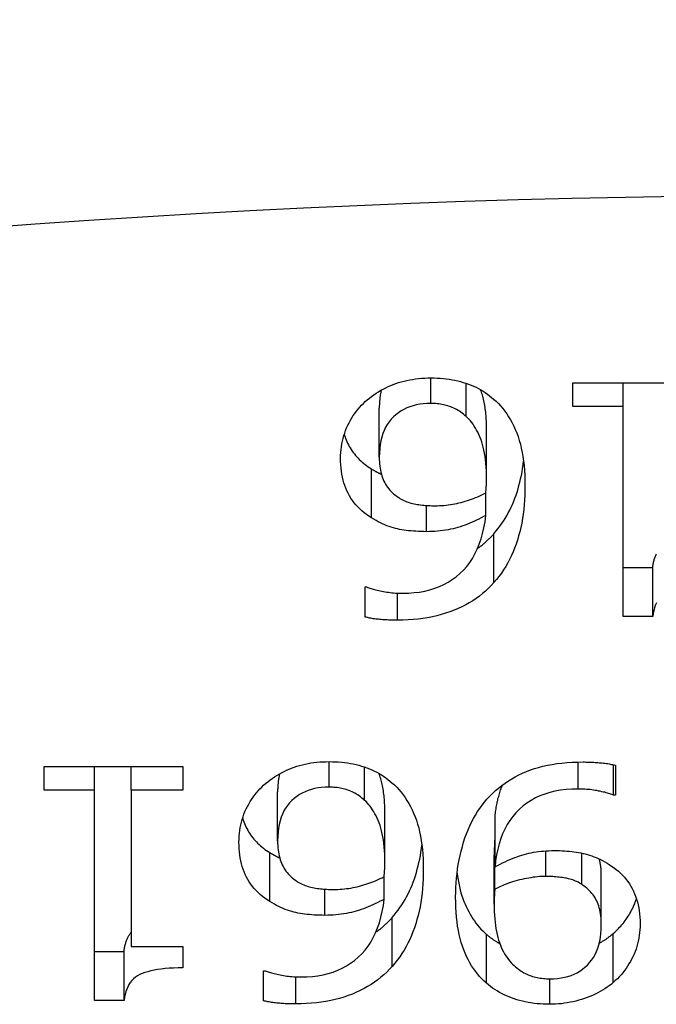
# Model space of a CAD drawing. Header units: inches. Extents: x 10 to 138, y 13 to 85.
# Tile 10 of 41: x 13.0914 to 13.1795, y 55.1753 to 55.3115. Entities that reach past the tile are written whole.
import ezdxf

# ---------------------------------------------------------------- set-up
doc = ezdxf.new("R2010")
doc.units = ezdxf.units.IN
doc.header["$MEASUREMENT"] = 0
doc.layers.add('Visible Edges(ANSI)', color=7, linetype='Continuous', lineweight=25)
doc.layers.add('Visible Tangent Edges(ANSI)', color=7, linetype='Continuous', lineweight=25)

msp = doc.modelspace()

# ---------------------------------------------------------------- linework, layer by layer
at = {"layer": 'Visible Edges(ANSI)'}
for p, q in [((13.15317, 55.2566), (13.15317, 55.26121)), ((13.16791, 55.25798), (13.16791, 55.26128)), ((13.16791, 55.26128), (13.18711, 55.26128)), ((13.17489, 55.25798), (13.17489, 55.26128)), ((13.14114, 55.25101), (13.14114, 55.25778)), ((13.17489, 55.25798), (13.16791, 55.25798)), ((13.17489, 55.22892), (13.17489, 55.25798)), ((13.15598, 55.24808), (13.15598, 55.25485)), ((13.15588, 55.24293), (13.15588, 55.24604)), ((13.17489, 55.2357), (13.17898, 55.2357)), ((13.17898, 55.22892), (13.17898, 55.2357)), ((13.13919, 55.22887), (13.13919, 55.23303)), ((13.13919, 55.23303), (13.13942, 55.23303)), ((13.17898, 55.22892), (13.17489, 55.22892)), ((13.09475, 55.20489), (13.09475, 55.20818)), ((13.09475, 55.20818), (13.11396, 55.20818)), ((13.10174, 55.20489), (13.10174, 55.20818)), ((13.10681, 55.20489), (13.10681, 55.20818)), ((13.11396, 55.20818), (13.11396, 55.20489)), ((13.1391, 55.2035), (13.1391, 55.20811)), ((13.17355, 55.20421), (13.17355, 55.20842)), ((13.17381, 55.20836), (13.17381, 55.20421)), ((13.10174, 55.20489), (13.09475, 55.20489)), ((13.10174, 55.17582), (13.10174, 55.20489)), ((13.11396, 55.20489), (13.10681, 55.20489)), ((13.10681, 55.20489), (13.10681, 55.18327)), ((13.12707, 55.19791), (13.12707, 55.20468)), ((13.17381, 55.20421), (13.17355, 55.20421)), ((13.14191, 55.19498), (13.14191, 55.20176)), ((13.15716, 55.1943), (13.15716, 55.20108)), ((13.15716, 55.19798), (13.15712, 55.19797)), ((13.15712, 55.19119), (13.15712, 55.19797)), ((13.15703, 55.18915), (13.15703, 55.19593)), ((13.14181, 55.18983), (13.14181, 55.19294)), ((13.17186, 55.18623), (13.17186, 55.193)), ((13.17352, 55.17831), (13.17352, 55.18508)), ((13.10681, 55.18327), (13.11396, 55.18327)), ((13.11396, 55.18327), (13.11396, 55.18032)), ((13.10174, 55.1826), (13.10582, 55.1826)), ((13.10582, 55.17582), (13.10582, 55.1826)), ((13.12512, 55.17577), (13.12512, 55.17993)), ((13.12512, 55.17993), (13.12535, 55.17993)), ((13.10582, 55.17582), (13.10174, 55.17582))]:
    msp.add_line(p, q, dxfattribs=at)
at = {"layer": 'Visible Edges(ANSI)', "flags": 128}
for points in [[(13.13948, 55.25893), (13.13978, 55.25917), (13.14008, 55.2594), (13.14039, 55.25963), (13.1407, 55.25984), (13.14102, 55.26004), (13.14135, 55.26024), (13.14168, 55.26042), (13.14202, 55.26059), (13.14236, 55.26076), (13.14272, 55.26091), (13.14307, 55.26105), (13.14344, 55.26119), (13.14381, 55.26131), (13.14418, 55.26142), (13.14457, 55.26152), (13.14495, 55.26161), (13.14535, 55.26169), (13.14575, 55.26176), (13.14616, 55.26182), (13.14657, 55.26187), (13.14699, 55.26191), (13.14742, 55.26194), (13.14785, 55.26195), (13.14829, 55.26196)], [(13.14829, 55.26196), (13.14872, 55.26195), (13.14916, 55.26194), (13.14958, 55.26191), (13.15, 55.26188), (13.15041, 55.26183), (13.15082, 55.26177), (13.15122, 55.26171), (13.15161, 55.26163), (13.152, 55.26155), (13.15238, 55.26145), (13.15275, 55.26134), (13.15312, 55.26123), (13.15348, 55.2611), (13.15383, 55.26096), (13.15418, 55.26081), (13.15452, 55.26066), (13.15485, 55.26049), (13.15517, 55.26031), (13.15549, 55.26012), (13.1558, 55.25992), (13.1561, 55.25972), (13.1564, 55.2595), (13.15668, 55.25927), (13.15696, 55.25903)], [(13.14141, 55.26027), (13.14139, 55.26018), (13.14136, 55.26008), (13.14134, 55.25999), (13.14133, 55.25989), (13.14131, 55.25979), (13.14129, 55.25969), (13.14127, 55.2596), (13.14126, 55.2595), (13.14124, 55.2594), (13.14123, 55.25929), (13.14122, 55.25919), (13.14121, 55.25909), (13.1412, 55.25898), (13.14119, 55.25888), (13.14118, 55.25877), (13.14117, 55.25867), (13.14116, 55.25856), (13.14116, 55.25845), (13.14115, 55.25834), (13.14115, 55.25823), (13.14114, 55.25812), (13.14114, 55.25801), (13.14114, 55.25789), (13.14114, 55.25778)], [(13.15598, 55.25485), (13.15597, 55.25514), (13.15597, 55.25541), (13.15596, 55.25568), (13.15595, 55.25595), (13.15594, 55.25621), (13.15592, 55.25647), (13.15591, 55.25673), (13.15588, 55.25698), (13.15586, 55.25722), (13.15583, 55.25746), (13.1558, 55.25769), (13.15577, 55.25792), (13.15573, 55.25815), (13.15569, 55.25837), (13.15565, 55.25859), (13.15561, 55.2588), (13.15556, 55.25901), (13.15551, 55.25921), (13.15546, 55.25941), (13.1554, 55.2596), (13.15534, 55.25979), (13.15528, 55.25997), (13.15522, 55.26015), (13.15515, 55.26032)], [(13.13578, 55.25082), (13.13579, 55.25123), (13.13581, 55.25164), (13.13584, 55.25204), (13.13589, 55.25244), (13.13595, 55.25283), (13.13603, 55.25321), (13.13612, 55.25359), (13.13623, 55.25397), (13.13635, 55.25433), (13.13648, 55.2547), (13.13662, 55.25506), (13.13678, 55.25541), (13.13696, 55.25576), (13.13714, 55.25609), (13.13733, 55.25642), (13.13753, 55.25674), (13.13774, 55.25704), (13.13796, 55.25734), (13.13819, 55.25763), (13.13843, 55.25791), (13.13868, 55.25818), (13.13894, 55.25844), (13.1392, 55.25869), (13.13948, 55.25893)], [(13.14825, 55.25843), (13.14773, 55.25842), (13.14723, 55.25838), (13.14674, 55.25831), (13.14626, 55.25822), (13.14581, 55.25811), (13.14537, 55.25796), (13.14495, 55.2578), (13.14455, 55.2576), (13.14416, 55.25739), (13.14379, 55.25714), (13.14344, 55.25687), (13.1431, 55.25657), (13.14279, 55.25625), (13.1425, 55.2559), (13.14224, 55.25553), (13.14201, 55.25513), (13.14181, 55.2547), (13.14163, 55.25425), (13.14148, 55.25378), (13.14136, 55.25327), (13.14126, 55.25275), (13.14119, 55.25219), (13.14115, 55.25161), (13.14114, 55.25101)], [(13.15317, 55.2566), (13.15298, 55.25676), (13.15279, 55.25692), (13.1526, 55.25707), (13.15241, 55.25721), (13.15222, 55.25734), (13.15203, 55.25747), (13.15183, 55.25758), (13.15164, 55.25769), (13.15144, 55.25778), (13.15124, 55.25787), (13.15104, 55.25795), (13.15084, 55.25802), (13.15064, 55.25809), (13.15043, 55.25815), (13.15022, 55.2582), (13.15001, 55.25825), (13.1498, 55.25829), (13.14959, 55.25833), (13.14937, 55.25836), (13.14915, 55.25838), (13.14893, 55.2584), (13.14871, 55.25842), (13.14848, 55.25843), (13.14825, 55.25843)], [(13.15696, 55.25903), (13.1573, 55.25873), (13.15762, 55.25841), (13.15793, 55.25808), (13.15823, 55.25773), (13.15851, 55.25736), (13.15878, 55.25698), (13.15904, 55.25658), (13.15929, 55.25617), (13.15952, 55.25573), (13.15975, 55.25529), (13.15996, 55.25482), (13.16015, 55.25434), (13.16034, 55.25384), (13.16051, 55.25332), (13.16066, 55.25278), (13.16079, 55.25223), (13.16091, 55.25165), (13.16102, 55.25106), (13.1611, 55.25045), (13.16118, 55.24982), (13.16123, 55.24917), (13.16127, 55.2485), (13.1613, 55.24782), (13.1613, 55.24711)], [(13.15598, 55.24808), (13.15597, 55.24863), (13.15595, 55.24916), (13.15593, 55.24967), (13.15589, 55.25017), (13.15584, 55.25064), (13.15578, 55.2511), (13.1557, 55.25154), (13.15562, 55.25196), (13.15553, 55.25237), (13.15542, 55.25276), (13.15531, 55.25313), (13.15518, 55.25348), (13.15504, 55.25381), (13.1549, 55.25413), (13.15475, 55.25444), (13.1546, 55.25474), (13.15444, 55.25502), (13.15428, 55.25528), (13.15411, 55.25554), (13.15393, 55.25578), (13.15375, 55.256), (13.15356, 55.25621), (13.15337, 55.25641), (13.15317, 55.2566)], [(13.13628, 55.25413), (13.13636, 55.25388), (13.13645, 55.25363), (13.13654, 55.25339), (13.13664, 55.25316), (13.13675, 55.25293), (13.13686, 55.2527), (13.13698, 55.25248), (13.13711, 55.25226), (13.13725, 55.25205), (13.13739, 55.25184), (13.13753, 55.25163), (13.13769, 55.25143), (13.13785, 55.25124), (13.13802, 55.25104), (13.13819, 55.25086), (13.13837, 55.25067), (13.13856, 55.25049), (13.13875, 55.25032), (13.13895, 55.25015), (13.13916, 55.24998), (13.13937, 55.24982), (13.13959, 55.24967), (13.13982, 55.24951), (13.14006, 55.24937)], [(13.14006, 55.24259), (13.1397, 55.24282), (13.13936, 55.24306), (13.13904, 55.2433), (13.13873, 55.24356), (13.13844, 55.24383), (13.13816, 55.24411), (13.1379, 55.2444), (13.13766, 55.24469), (13.13743, 55.245), (13.13721, 55.24532), (13.13702, 55.24565), (13.13683, 55.24599), (13.13666, 55.24634), (13.13651, 55.2467), (13.13637, 55.24707), (13.13625, 55.24744), (13.13614, 55.24783), (13.13604, 55.24823), (13.13596, 55.24864), (13.1359, 55.24906), (13.13585, 55.24948), (13.13581, 55.24992), (13.13579, 55.25037), (13.13578, 55.25082)], [(13.14114, 55.25101), (13.14114, 55.25068), (13.14116, 55.25036), (13.14118, 55.25005), (13.14121, 55.24975), (13.14125, 55.24946), (13.1413, 55.24918), (13.14136, 55.24891), (13.14142, 55.24864), (13.1415, 55.24839), (13.14158, 55.24814), (13.14168, 55.2479), (13.14178, 55.24767), (13.14189, 55.24745), (13.14201, 55.24724), (13.14214, 55.24703), (13.14229, 55.24682), (13.14244, 55.24662), (13.14261, 55.24643), (13.14278, 55.24624), (13.14297, 55.24606), (13.14317, 55.24588), (13.14337, 55.24571), (13.14359, 55.24555), (13.14382, 55.24539)], [(13.157, 55.2404), (13.15728, 55.24073), (13.15755, 55.24107), (13.15782, 55.24142), (13.15807, 55.24177), (13.15831, 55.24214), (13.15855, 55.24251), (13.15877, 55.24288), (13.15899, 55.24327), (13.15919, 55.24366), (13.15938, 55.24406), (13.15957, 55.24446), (13.15974, 55.24488), (13.15991, 55.2453), (13.16006, 55.24573), (13.16021, 55.24617), (13.16035, 55.24661), (13.16047, 55.24706), (13.16059, 55.24752), (13.1607, 55.24799), (13.1608, 55.24846), (13.16089, 55.24894), (13.16097, 55.24942), (13.16104, 55.24992), (13.16111, 55.25042)], [(13.14006, 55.24937), (13.14011, 55.24933), (13.14017, 55.2493), (13.14023, 55.24926), (13.14029, 55.24923), (13.14035, 55.24919), (13.1404, 55.24916), (13.14046, 55.24913), (13.14052, 55.24909), (13.14058, 55.24906), (13.14063, 55.24903), (13.14069, 55.249), (13.14075, 55.24897), (13.14081, 55.24893), (13.14086, 55.2489), (13.14092, 55.24887), (13.14098, 55.24884), (13.14103, 55.24881), (13.14109, 55.24879), (13.14115, 55.24876), (13.1412, 55.24873), (13.14126, 55.2487), (13.14132, 55.24867), (13.14137, 55.24865), (13.14143, 55.24862)], [(13.15588, 55.24604), (13.15589, 55.24612), (13.15589, 55.2462), (13.1559, 55.24627), (13.1559, 55.24635), (13.15591, 55.24643), (13.15591, 55.2465), (13.15592, 55.24658), (13.15592, 55.24666), (13.15593, 55.24673), (13.15593, 55.24681), (13.15594, 55.24688), (13.15594, 55.24696), (13.15595, 55.24703), (13.15595, 55.24711), (13.15596, 55.24719), (13.15596, 55.24728), (13.15596, 55.24737), (13.15597, 55.24746), (13.15597, 55.24755), (13.15597, 55.24765), (13.15597, 55.24775), (13.15597, 55.24786), (13.15598, 55.24797), (13.15598, 55.24808)], [(13.14886, 55.24426), (13.14917, 55.24427), (13.14947, 55.24428), (13.14978, 55.24429), (13.15008, 55.24431), (13.15038, 55.24434), (13.15068, 55.24438), (13.15098, 55.24442), (13.15128, 55.24447), (13.15157, 55.24452), (13.15187, 55.24458), (13.15216, 55.24465), (13.15245, 55.24472), (13.15274, 55.2448), (13.15303, 55.24488), (13.15332, 55.24498), (13.1536, 55.24507), (13.15389, 55.24517), (13.15418, 55.24528), (13.15446, 55.24539), (13.15475, 55.24551), (13.15503, 55.24564), (13.15531, 55.24576), (13.1556, 55.2459), (13.15588, 55.24604)], [(13.1613, 55.24711), (13.1613, 55.24642), (13.16127, 55.24573), (13.16124, 55.24506), (13.16119, 55.2444), (13.16112, 55.24375), (13.16104, 55.24311), (13.16095, 55.24248), (13.16084, 55.24187), (13.16071, 55.24126), (13.16057, 55.24067), (13.16042, 55.24009), (13.16025, 55.23952), (13.16007, 55.23896), (13.15987, 55.23842), (13.15965, 55.23788), (13.15942, 55.23736), (13.15917, 55.23685), (13.15891, 55.23635), (13.15863, 55.23587), (13.15834, 55.2354), (13.15803, 55.23494), (13.1577, 55.23449), (13.15736, 55.23405), (13.157, 55.23363)], [(13.14382, 55.24539), (13.144, 55.24528), (13.14418, 55.24517), (13.14436, 55.24508), (13.14455, 55.24499), (13.14474, 55.2449), (13.14494, 55.24482), (13.14513, 55.24475), (13.14534, 55.24468), (13.14554, 55.24463), (13.14575, 55.24457), (13.14596, 55.24453), (13.14618, 55.24449), (13.1464, 55.24445), (13.14662, 55.24442), (13.14684, 55.24439), (13.14706, 55.24436), (13.14728, 55.24434), (13.1475, 55.24432), (13.14773, 55.2443), (13.14795, 55.24429), (13.14818, 55.24428), (13.14841, 55.24427), (13.14863, 55.24427), (13.14886, 55.24426)], [(13.14768, 55.24068), (13.1473, 55.24069), (13.14693, 55.24069), (13.14657, 55.24071), (13.14621, 55.24073), (13.14587, 55.24075), (13.14553, 55.24078), (13.1452, 55.24081), (13.14487, 55.24085), (13.14456, 55.2409), (13.14425, 55.24095), (13.14395, 55.241), (13.14366, 55.24106), (13.14337, 55.24113), (13.14308, 55.24121), (13.14279, 55.2413), (13.14249, 55.2414), (13.1422, 55.24151), (13.1419, 55.24163), (13.1416, 55.24177), (13.14129, 55.24191), (13.14099, 55.24206), (13.14068, 55.24223), (13.14037, 55.2424), (13.14006, 55.24259)], [(13.14436, 55.23216), (13.14517, 55.23218), (13.14595, 55.23224), (13.1467, 55.23233), (13.14743, 55.23247), (13.14813, 55.23264), (13.1488, 55.23284), (13.14945, 55.23309), (13.15007, 55.23337), (13.15066, 55.23369), (13.15123, 55.23405), (13.15177, 55.23445), (13.15229, 55.23488), (13.15278, 55.23535), (13.15323, 55.23586), (13.15365, 55.2364), (13.15403, 55.23698), (13.15438, 55.2376), (13.1547, 55.23825), (13.15498, 55.23894), (13.15523, 55.23967), (13.15544, 55.24043), (13.15562, 55.24123), (13.15577, 55.24206), (13.15588, 55.24293)], [(13.15588, 55.24293), (13.15557, 55.24276), (13.15525, 55.24259), (13.15493, 55.24243), (13.15461, 55.24227), (13.15429, 55.24212), (13.15397, 55.24198), (13.15365, 55.24185), (13.15333, 55.24172), (13.153, 55.2416), (13.15268, 55.24148), (13.15235, 55.24137), (13.15202, 55.24127), (13.15169, 55.24118), (13.15135, 55.24109), (13.15101, 55.24101), (13.15066, 55.24094), (13.1503, 55.24088), (13.14995, 55.24083), (13.14958, 55.24079), (13.14921, 55.24075), (13.14884, 55.24072), (13.14846, 55.2407), (13.14807, 55.24069), (13.14768, 55.24068)], [(13.15474, 55.23835), (13.15484, 55.23843), (13.15495, 55.2385), (13.15505, 55.23858), (13.15515, 55.23866), (13.15525, 55.23874), (13.15535, 55.23882), (13.15545, 55.2389), (13.15555, 55.23898), (13.15565, 55.23906), (13.15574, 55.23915), (13.15584, 55.23923), (13.15593, 55.23932), (13.15603, 55.2394), (13.15612, 55.23949), (13.15621, 55.23958), (13.1563, 55.23967), (13.15639, 55.23975), (13.15648, 55.23984), (13.15657, 55.23994), (13.15666, 55.24003), (13.15674, 55.24012), (13.15683, 55.24021), (13.15691, 55.24031), (13.157, 55.2404)], [(13.17898, 55.2357), (13.17899, 55.23583), (13.17901, 55.23597), (13.17903, 55.2361), (13.17905, 55.23623), (13.17907, 55.23636), (13.1791, 55.23648), (13.17913, 55.23661), (13.17916, 55.23673), (13.17919, 55.23684), (13.17923, 55.23696), (13.17927, 55.23707), (13.17931, 55.23719), (13.17935, 55.23729), (13.17939, 55.2374), (13.17944, 55.2375), (13.17949, 55.23761)], [(13.13942, 55.23303), (13.13954, 55.23297), (13.13968, 55.23292), (13.13982, 55.23287), (13.13997, 55.23282), (13.14013, 55.23277), (13.1403, 55.23272), (13.14048, 55.23267), (13.14066, 55.23263), (13.14086, 55.23258), (13.14106, 55.23253), (13.14127, 55.23248), (13.14149, 55.23244), (13.14172, 55.23239), (13.14194, 55.23235), (13.14217, 55.23232), (13.14241, 55.23229), (13.14264, 55.23226), (13.14288, 55.23223), (13.14312, 55.23221), (13.14336, 55.23219), (13.14361, 55.23218), (13.14386, 55.23217), (13.14411, 55.23217), (13.14436, 55.23216)], [(13.157, 55.23363), (13.15663, 55.23323), (13.15625, 55.23284), (13.15585, 55.23247), (13.15543, 55.23211), (13.155, 55.23177), (13.15455, 55.23144), (13.15408, 55.23113), (13.15359, 55.23083), (13.15309, 55.23055), (13.15257, 55.23029), (13.15203, 55.23003), (13.15148, 55.2298), (13.15091, 55.22958), (13.15032, 55.22938), (13.14972, 55.2292), (13.14911, 55.22904), (13.14848, 55.22889), (13.14783, 55.22877), (13.14717, 55.22866), (13.1465, 55.22858), (13.14581, 55.22851), (13.14511, 55.22846), (13.14439, 55.22844), (13.14366, 55.22843)], [(13.17948, 55.23081), (13.17933, 55.23048), (13.17921, 55.23013), (13.17911, 55.22975), (13.17903, 55.22935), (13.17898, 55.22892)], [(13.14366, 55.22843), (13.14344, 55.22843), (13.14323, 55.22843), (13.14302, 55.22843), (13.14281, 55.22844), (13.1426, 55.22844), (13.14239, 55.22845), (13.14219, 55.22846), (13.14199, 55.22847), (13.14179, 55.22849), (13.14159, 55.2285), (13.1414, 55.22851), (13.1412, 55.22853), (13.14101, 55.22855), (13.14083, 55.22857), (13.14065, 55.22859), (13.14047, 55.22862), (13.1403, 55.22864), (13.14013, 55.22867), (13.13996, 55.2287), (13.1398, 55.22873), (13.13964, 55.22876), (13.13949, 55.2288), (13.13934, 55.22883), (13.13919, 55.22887)], [(13.12541, 55.20583), (13.12571, 55.20607), (13.12601, 55.2063), (13.12632, 55.20653), (13.12663, 55.20674), (13.12695, 55.20694), (13.12728, 55.20714), (13.12761, 55.20732), (13.12795, 55.20749), (13.12829, 55.20766), (13.12865, 55.20781), (13.129, 55.20795), (13.12937, 55.20809), (13.12974, 55.20821), (13.13011, 55.20832), (13.1305, 55.20842), (13.13088, 55.20852), (13.13128, 55.2086), (13.13168, 55.20867), (13.13209, 55.20872), (13.1325, 55.20877), (13.13292, 55.20881), (13.13335, 55.20884), (13.13378, 55.20885), (13.13422, 55.20886)], [(13.13422, 55.20886), (13.13465, 55.20885), (13.13509, 55.20884), (13.13551, 55.20881), (13.13593, 55.20878), (13.13634, 55.20873), (13.13675, 55.20868), (13.13715, 55.20861), (13.13754, 55.20853), (13.13793, 55.20845), (13.13831, 55.20835), (13.13868, 55.20824), (13.13905, 55.20813), (13.13941, 55.208), (13.13976, 55.20786), (13.14011, 55.20771), (13.14045, 55.20756), (13.14078, 55.20739), (13.1411, 55.20721), (13.14142, 55.20702), (13.14173, 55.20683), (13.14203, 55.20662), (13.14233, 55.2064), (13.14261, 55.20617), (13.14289, 55.20593)], [(13.15604, 55.20366), (13.15642, 55.20407), (13.15682, 55.20446), (13.15723, 55.20484), (13.15765, 55.2052), (13.15809, 55.20554), (13.15854, 55.20587), (13.159, 55.20618), (13.15947, 55.20647), (13.15996, 55.20675), (13.16046, 55.20701), (13.16097, 55.20726), (13.16149, 55.20749), (13.16204, 55.2077), (13.1626, 55.20789), (13.16318, 55.20806), (13.16378, 55.20822), (13.16441, 55.20836), (13.16505, 55.20848), (13.16572, 55.20858), (13.1664, 55.20866), (13.16711, 55.20872), (13.16783, 55.20877), (13.16858, 55.2088), (13.16934, 55.20881)], [(13.16934, 55.20881), (13.16952, 55.20881), (13.1697, 55.2088), (13.16988, 55.2088), (13.17006, 55.2088), (13.17025, 55.20879), (13.17043, 55.20878), (13.17062, 55.20877), (13.17081, 55.20877), (13.171, 55.20875), (13.1712, 55.20874), (13.17139, 55.20873), (13.17159, 55.20871), (13.17179, 55.2087), (13.17199, 55.20868), (13.17218, 55.20866), (13.17237, 55.20863), (13.17256, 55.20861), (13.17275, 55.20858), (13.17293, 55.20855), (13.17311, 55.20852), (13.17329, 55.20848), (13.17346, 55.20844), (13.17364, 55.2084), (13.17381, 55.20836)], [(13.12734, 55.20717), (13.12732, 55.20708), (13.12729, 55.20698), (13.12727, 55.20689), (13.12726, 55.20679), (13.12724, 55.20669), (13.12722, 55.2066), (13.1272, 55.2065), (13.12719, 55.2064), (13.12717, 55.2063), (13.12716, 55.2062), (13.12715, 55.20609), (13.12714, 55.20599), (13.12713, 55.20589), (13.12712, 55.20578), (13.12711, 55.20567), (13.1271, 55.20557), (13.12709, 55.20546), (13.12709, 55.20535), (13.12708, 55.20524), (13.12708, 55.20513), (13.12707, 55.20502), (13.12707, 55.20491), (13.12707, 55.2048), (13.12707, 55.20468)], [(13.14191, 55.20176), (13.1419, 55.20204), (13.1419, 55.20231), (13.14189, 55.20259), (13.14188, 55.20285), (13.14187, 55.20312), (13.14185, 55.20337), (13.14184, 55.20363), (13.14181, 55.20388), (13.14179, 55.20412), (13.14176, 55.20436), (13.14173, 55.2046), (13.1417, 55.20483), (13.14166, 55.20505), (13.14162, 55.20527), (13.14158, 55.20549), (13.14154, 55.2057), (13.14149, 55.20591), (13.14144, 55.20611), (13.14139, 55.20631), (13.14133, 55.2065), (13.14127, 55.20669), (13.14121, 55.20687), (13.14115, 55.20705), (13.14108, 55.20723)], [(13.12171, 55.19772), (13.12172, 55.19814), (13.12174, 55.19854), (13.12177, 55.19894), (13.12182, 55.19934), (13.12188, 55.19973), (13.12196, 55.20011), (13.12205, 55.20049), (13.12216, 55.20087), (13.12228, 55.20124), (13.12241, 55.2016), (13.12255, 55.20196), (13.12272, 55.20231), (13.12289, 55.20266), (13.12307, 55.20299), (13.12326, 55.20332), (13.12346, 55.20364), (13.12367, 55.20394), (13.12389, 55.20424), (13.12412, 55.20453), (13.12436, 55.20481), (13.12461, 55.20508), (13.12487, 55.20534), (13.12513, 55.20559), (13.12541, 55.20583)], [(13.13418, 55.20533), (13.13366, 55.20532), (13.13316, 55.20528), (13.13267, 55.20521), (13.13219, 55.20512), (13.13174, 55.20501), (13.1313, 55.20487), (13.13088, 55.2047), (13.13048, 55.20451), (13.13009, 55.20429), (13.12972, 55.20404), (13.12937, 55.20377), (13.12903, 55.20347), (13.12872, 55.20315), (13.12843, 55.2028), (13.12817, 55.20243), (13.12794, 55.20203), (13.12774, 55.20161), (13.12756, 55.20115), (13.12741, 55.20068), (13.12729, 55.20018), (13.12719, 55.19965), (13.12712, 55.19909), (13.12708, 55.19851), (13.12707, 55.19791)], [(13.1391, 55.2035), (13.13891, 55.20367), (13.13872, 55.20382), (13.13853, 55.20397), (13.13834, 55.20411), (13.13815, 55.20424), (13.13796, 55.20437), (13.13776, 55.20448), (13.13757, 55.20459), (13.13737, 55.20468), (13.13717, 55.20477), (13.13697, 55.20485), (13.13677, 55.20492), (13.13657, 55.20499), (13.13636, 55.20505), (13.13615, 55.2051), (13.13594, 55.20515), (13.13573, 55.20519), (13.13552, 55.20523), (13.1353, 55.20526), (13.13508, 55.20528), (13.13486, 55.2053), (13.13464, 55.20532), (13.13441, 55.20533), (13.13418, 55.20533)], [(13.14289, 55.20593), (13.14323, 55.20563), (13.14355, 55.20531), (13.14386, 55.20498), (13.14416, 55.20463), (13.14444, 55.20427), (13.14471, 55.20388), (13.14497, 55.20348), (13.14522, 55.20307), (13.14545, 55.20264), (13.14568, 55.20219), (13.14589, 55.20172), (13.14609, 55.20124), (13.14627, 55.20074), (13.14644, 55.20022), (13.14659, 55.19969), (13.14672, 55.19913), (13.14684, 55.19856), (13.14695, 55.19796), (13.14703, 55.19735), (13.14711, 55.19672), (13.14716, 55.19607), (13.1472, 55.1954), (13.14723, 55.19472), (13.14723, 55.19401)], [(13.15716, 55.20108), (13.15717, 55.20129), (13.15719, 55.2015), (13.15722, 55.20171), (13.15724, 55.20191), (13.15727, 55.20212), (13.1573, 55.20232), (13.15733, 55.20252), (13.15736, 55.20272), (13.1574, 55.20292), (13.15744, 55.20311), (13.15747, 55.2033), (13.15752, 55.20349), (13.15756, 55.20368), (13.15761, 55.20387), (13.15766, 55.20405), (13.15771, 55.20423), (13.15776, 55.20441), (13.15781, 55.20459), (13.15787, 55.20477), (13.15793, 55.20494), (13.15799, 55.20511), (13.15806, 55.20528), (13.15812, 55.20545), (13.15819, 55.20562)], [(13.16864, 55.20507), (13.1678, 55.20505), (13.16698, 55.20499), (13.1662, 55.20489), (13.16544, 55.20476), (13.16472, 55.20458), (13.16403, 55.20437), (13.16337, 55.20412), (13.16274, 55.20383), (13.16214, 55.2035), (13.16157, 55.20313), (13.16103, 55.20272), (13.16052, 55.20227), (13.16005, 55.20179), (13.15961, 55.20127), (13.1592, 55.20073), (13.15884, 55.20014), (13.1585, 55.19953), (13.1582, 55.19888), (13.15794, 55.1982), (13.15771, 55.19749), (13.15752, 55.19674), (13.15736, 55.19596), (13.15724, 55.19515), (13.15716, 55.1943)], [(13.17355, 55.20421), (13.17344, 55.20426), (13.17331, 55.20431), (13.17317, 55.20436), (13.17303, 55.20441), (13.17287, 55.20446), (13.1727, 55.20451), (13.17252, 55.20456), (13.17234, 55.20461), (13.17214, 55.20465), (13.17193, 55.2047), (13.17171, 55.20475), (13.17148, 55.20479), (13.17125, 55.20484), (13.17101, 55.20488), (13.17078, 55.20491), (13.17054, 55.20495), (13.17031, 55.20498), (13.17007, 55.205), (13.16983, 55.20502), (13.1696, 55.20504), (13.16936, 55.20505), (13.16912, 55.20506), (13.16888, 55.20507), (13.16864, 55.20507)], [(13.14191, 55.19498), (13.1419, 55.19553), (13.14188, 55.19606), (13.14186, 55.19657), (13.14182, 55.19707), (13.14177, 55.19754), (13.14171, 55.198), (13.14163, 55.19844), (13.14155, 55.19887), (13.14146, 55.19927), (13.14135, 55.19966), (13.14124, 55.20003), (13.14111, 55.20038), (13.14097, 55.20071), (13.14083, 55.20103), (13.14068, 55.20134), (13.14053, 55.20164), (13.14037, 55.20192), (13.14021, 55.20218), (13.14004, 55.20244), (13.13986, 55.20268), (13.13968, 55.2029), (13.13949, 55.20312), (13.1393, 55.20332), (13.1391, 55.2035)], [(13.1517, 55.19012), (13.15171, 55.19078), (13.15173, 55.19144), (13.15177, 55.19209), (13.15182, 55.19274), (13.15189, 55.19338), (13.15198, 55.19401), (13.15207, 55.19464), (13.15219, 55.19527), (13.15232, 55.19588), (13.15246, 55.19649), (13.15263, 55.1971), (13.1528, 55.1977), (13.15299, 55.19829), (13.1532, 55.19886), (13.15342, 55.19941), (13.15365, 55.19995), (13.1539, 55.20047), (13.15416, 55.20098), (13.15444, 55.20147), (13.15473, 55.20194), (13.15504, 55.20239), (13.15536, 55.20283), (13.15569, 55.20325), (13.15604, 55.20366)], [(13.12221, 55.20103), (13.12229, 55.20078), (13.12238, 55.20054), (13.12247, 55.2003), (13.12257, 55.20006), (13.12268, 55.19983), (13.12279, 55.1996), (13.12292, 55.19938), (13.12304, 55.19916), (13.12318, 55.19895), (13.12332, 55.19874), (13.12346, 55.19853), (13.12362, 55.19833), (13.12378, 55.19814), (13.12395, 55.19794), (13.12412, 55.19776), (13.1243, 55.19757), (13.12449, 55.1974), (13.12468, 55.19722), (13.12488, 55.19705), (13.12509, 55.19689), (13.1253, 55.19672), (13.12552, 55.19657), (13.12575, 55.19641), (13.12599, 55.19627)], [(13.12599, 55.18949), (13.12563, 55.18972), (13.12529, 55.18996), (13.12497, 55.1902), (13.12466, 55.19046), (13.12437, 55.19073), (13.12409, 55.19101), (13.12383, 55.1913), (13.12359, 55.19159), (13.12336, 55.1919), (13.12314, 55.19222), (13.12295, 55.19255), (13.12276, 55.19289), (13.12259, 55.19324), (13.12244, 55.1936), (13.1223, 55.19397), (13.12218, 55.19434), (13.12207, 55.19473), (13.12197, 55.19513), (13.12189, 55.19554), (13.12183, 55.19596), (13.12178, 55.19638), (13.12174, 55.19682), (13.12172, 55.19727), (13.12171, 55.19772)], [(13.12707, 55.19791), (13.12707, 55.19758), (13.12709, 55.19726), (13.12711, 55.19695), (13.12714, 55.19665), (13.12718, 55.19636), (13.12723, 55.19608), (13.12729, 55.19581), (13.12735, 55.19554), (13.12743, 55.19529), (13.12751, 55.19504), (13.12761, 55.1948), (13.12771, 55.19458), (13.12782, 55.19435), (13.12794, 55.19414), (13.12807, 55.19393), (13.12822, 55.19372), (13.12837, 55.19352), (13.12854, 55.19333), (13.12871, 55.19314), (13.1289, 55.19296), (13.1291, 55.19278), (13.1293, 55.19261), (13.12952, 55.19245), (13.12975, 55.19229)], [(13.14293, 55.1873), (13.14321, 55.18763), (13.14348, 55.18797), (13.14375, 55.18832), (13.144, 55.18868), (13.14424, 55.18904), (13.14448, 55.18941), (13.1447, 55.18978), (13.14492, 55.19017), (13.14512, 55.19056), (13.14531, 55.19096), (13.1455, 55.19137), (13.14567, 55.19178), (13.14584, 55.1922), (13.14599, 55.19263), (13.14614, 55.19307), (13.14628, 55.19351), (13.1464, 55.19396), (13.14652, 55.19442), (13.14663, 55.19489), (13.14673, 55.19536), (13.14682, 55.19584), (13.1469, 55.19632), (13.14697, 55.19682), (13.14704, 55.19732)], [(13.15712, 55.19797), (13.15712, 55.19791), (13.15711, 55.19785), (13.15711, 55.19779), (13.1571, 55.19773), (13.1571, 55.19767), (13.15709, 55.1976), (13.15709, 55.19752), (13.15708, 55.19745), (13.15708, 55.19737), (13.15707, 55.19729), (13.15707, 55.1972), (13.15706, 55.19712), (13.15706, 55.19703), (13.15705, 55.19693), (13.15705, 55.19684), (13.15704, 55.19675), (13.15704, 55.19665), (13.15704, 55.19655), (13.15703, 55.19645), (13.15703, 55.19635), (13.15703, 55.19625), (13.15703, 55.19614), (13.15703, 55.19604), (13.15703, 55.19593)], [(13.12599, 55.19627), (13.12604, 55.19623), (13.1261, 55.1962), (13.12616, 55.19616), (13.12622, 55.19613), (13.12628, 55.19609), (13.12633, 55.19606), (13.12639, 55.19603), (13.12645, 55.19599), (13.12651, 55.19596), (13.12656, 55.19593), (13.12662, 55.1959), (13.12668, 55.19587), (13.12674, 55.19584), (13.12679, 55.19581), (13.12685, 55.19577), (13.12691, 55.19575), (13.12696, 55.19572), (13.12702, 55.19569), (13.12708, 55.19566), (13.12713, 55.19563), (13.12719, 55.1956), (13.12725, 55.19557), (13.1273, 55.19555), (13.12736, 55.19552)], [(13.15716, 55.1943), (13.15751, 55.19449), (13.15785, 55.19468), (13.1582, 55.19485), (13.15854, 55.19501), (13.15888, 55.19517), (13.15921, 55.19532), (13.15955, 55.19546), (13.15988, 55.19558), (13.16021, 55.1957), (13.16053, 55.19582), (13.16086, 55.19592), (13.16118, 55.19601), (13.1615, 55.1961), (13.16182, 55.19618), (13.16215, 55.19625), (13.16249, 55.19631), (13.16283, 55.19637), (13.16318, 55.19641), (13.16353, 55.19646), (13.16388, 55.19649), (13.16424, 55.19652), (13.16461, 55.19653), (13.16498, 55.19654), (13.16536, 55.19655)], [(13.16536, 55.19655), (13.16571, 55.19655), (13.16607, 55.19654), (13.16642, 55.19652), (13.16676, 55.19651), (13.1671, 55.19648), (13.16743, 55.19645), (13.16776, 55.19642), (13.16808, 55.19637), (13.1684, 55.19633), (13.16872, 55.19628), (13.16902, 55.19622), (13.16933, 55.19616), (13.16963, 55.19609), (13.16993, 55.19601), (13.17023, 55.19591), (13.17053, 55.19581), (13.17083, 55.1957), (13.17113, 55.19558), (13.17144, 55.19545), (13.17174, 55.19531), (13.17204, 55.19516), (13.17234, 55.195), (13.17265, 55.19482), (13.17295, 55.19464)], [(13.14181, 55.19294), (13.14182, 55.19302), (13.14182, 55.1931), (13.14183, 55.19318), (13.14183, 55.19325), (13.14184, 55.19333), (13.14184, 55.19341), (13.14185, 55.19348), (13.14185, 55.19356), (13.14186, 55.19363), (13.14186, 55.19371), (13.14187, 55.19378), (13.14187, 55.19386), (13.14188, 55.19393), (13.14188, 55.19401), (13.14189, 55.19409), (13.14189, 55.19418), (13.14189, 55.19427), (13.1419, 55.19436), (13.1419, 55.19446), (13.1419, 55.19455), (13.1419, 55.19466), (13.1419, 55.19476), (13.14191, 55.19487), (13.14191, 55.19498)], [(13.17186, 55.193), (13.17186, 55.19311), (13.17186, 55.19322), (13.17186, 55.19333), (13.17186, 55.19344), (13.17185, 55.19355), (13.17185, 55.19365), (13.17184, 55.19376), (13.17183, 55.19386), (13.17182, 55.19397), (13.17182, 55.19407), (13.17181, 55.19417), (13.17179, 55.19427), (13.17178, 55.19437), (13.17177, 55.19447), (13.17175, 55.19456), (13.17174, 55.19466), (13.17172, 55.19475), (13.17171, 55.19485), (13.17169, 55.19494), (13.17167, 55.19503), (13.17165, 55.19512), (13.17163, 55.19521), (13.17161, 55.1953), (13.17158, 55.19538)], [(13.17295, 55.19464), (13.17329, 55.19441), (13.17362, 55.19418), (13.17394, 55.19393), (13.17424, 55.19368), (13.17453, 55.19341), (13.1748, 55.19313), (13.17506, 55.19285), (13.1753, 55.19256), (13.17553, 55.19225), (13.17575, 55.19194), (13.17595, 55.19162), (13.17614, 55.19128), (13.17631, 55.19094), (13.17647, 55.19058), (13.17661, 55.19022), (13.17674, 55.18984), (13.17685, 55.18945), (13.17695, 55.18905), (13.17704, 55.18864), (13.1771, 55.18822), (13.17716, 55.18778), (13.17719, 55.18734), (13.17722, 55.18688), (13.17722, 55.18641)], [(13.13479, 55.19116), (13.1351, 55.19117), (13.1354, 55.19118), (13.13571, 55.19119), (13.13601, 55.19122), (13.13631, 55.19124), (13.13661, 55.19128), (13.13691, 55.19132), (13.13721, 55.19137), (13.1375, 55.19142), (13.1378, 55.19148), (13.13809, 55.19155), (13.13838, 55.19162), (13.13867, 55.1917), (13.13896, 55.19179), (13.13925, 55.19188), (13.13953, 55.19197), (13.13982, 55.19207), (13.14011, 55.19218), (13.14039, 55.19229), (13.14068, 55.19241), (13.14096, 55.19254), (13.14124, 55.19267), (13.14153, 55.1928), (13.14181, 55.19294)], [(13.14723, 55.19401), (13.14723, 55.19332), (13.1472, 55.19263), (13.14717, 55.19196), (13.14712, 55.1913), (13.14705, 55.19065), (13.14697, 55.19001), (13.14688, 55.18938), (13.14677, 55.18877), (13.14664, 55.18817), (13.1465, 55.18757), (13.14635, 55.18699), (13.14618, 55.18642), (13.146, 55.18586), (13.1458, 55.18532), (13.14558, 55.18478), (13.14535, 55.18426), (13.1451, 55.18375), (13.14484, 55.18326), (13.14456, 55.18277), (13.14427, 55.1823), (13.14396, 55.18184), (13.14363, 55.18139), (13.14329, 55.18095), (13.14293, 55.18053)], [(13.1519, 55.19344), (13.15197, 55.19295), (13.15204, 55.19248), (13.15213, 55.19202), (13.15222, 55.19157), (13.15233, 55.19113), (13.15244, 55.19071), (13.15257, 55.1903), (13.1527, 55.18991), (13.15285, 55.18952), (13.153, 55.18915), (13.15316, 55.18879), (13.15333, 55.18844), (13.15351, 55.1881), (13.15369, 55.18776), (13.15388, 55.18744), (13.15408, 55.18712), (13.15429, 55.18682), (13.15451, 55.18652), (13.15473, 55.18624), (13.15497, 55.18596), (13.15521, 55.18569), (13.15545, 55.18544), (13.15571, 55.18519), (13.15598, 55.18495)], [(13.16417, 55.19297), (13.16389, 55.19296), (13.1636, 55.19295), (13.16331, 55.19294), (13.16302, 55.19291), (13.16272, 55.19288), (13.16242, 55.19285), (13.16212, 55.1928), (13.16181, 55.19275), (13.16149, 55.1927), (13.16118, 55.19263), (13.16086, 55.19256), (13.16054, 55.19248), (13.16022, 55.1924), (13.1599, 55.19231), (13.15959, 55.19222), (13.15929, 55.19213), (13.159, 55.19203), (13.15871, 55.19192), (13.15843, 55.19181), (13.15816, 55.19169), (13.15789, 55.19158), (13.15763, 55.19145), (13.15737, 55.19132), (13.15712, 55.19119)], [(13.16918, 55.19184), (13.16901, 55.19195), (13.16884, 55.19206), (13.16866, 55.19216), (13.16848, 55.19225), (13.16829, 55.19233), (13.1681, 55.19241), (13.16791, 55.19248), (13.16772, 55.19255), (13.16752, 55.19261), (13.16732, 55.19266), (13.16711, 55.19271), (13.1669, 55.19275), (13.16669, 55.19278), (13.16648, 55.19281), (13.16626, 55.19284), (13.16604, 55.19287), (13.16582, 55.19289), (13.16559, 55.19291), (13.16536, 55.19293), (13.16513, 55.19294), (13.1649, 55.19295), (13.16466, 55.19296), (13.16442, 55.19297), (13.16417, 55.19297)], [(13.12975, 55.19229), (13.12993, 55.19218), (13.13011, 55.19207), (13.13029, 55.19198), (13.13048, 55.19189), (13.13067, 55.1918), (13.13087, 55.19172), (13.13107, 55.19165), (13.13127, 55.19159), (13.13147, 55.19153), (13.13168, 55.19147), (13.13189, 55.19143), (13.13211, 55.19139), (13.13233, 55.19135), (13.13255, 55.19132), (13.13277, 55.19129), (13.13299, 55.19126), (13.13321, 55.19124), (13.13343, 55.19122), (13.13366, 55.1912), (13.13388, 55.19119), (13.13411, 55.19118), (13.13434, 55.19117), (13.13456, 55.19117), (13.13479, 55.19116)], [(13.17186, 55.18623), (13.17186, 55.18656), (13.17185, 55.18689), (13.17182, 55.1872), (13.17179, 55.1875), (13.17175, 55.1878), (13.1717, 55.18808), (13.17165, 55.18836), (13.17158, 55.18862), (13.1715, 55.18888), (13.17142, 55.18912), (13.17133, 55.18936), (13.17123, 55.18958), (13.17111, 55.1898), (13.17099, 55.19001), (13.17086, 55.19022), (13.17072, 55.19042), (13.17056, 55.19062), (13.1704, 55.19081), (13.17022, 55.19099), (13.17003, 55.19118), (13.16984, 55.19135), (13.16963, 55.19152), (13.16941, 55.19168), (13.16918, 55.19184)], [(13.15598, 55.17818), (13.15564, 55.17848), (13.15532, 55.1788), (13.15501, 55.17913), (13.15472, 55.17948), (13.15443, 55.17985), (13.15416, 55.18023), (13.15391, 55.18062), (13.15366, 55.18103), (13.15343, 55.18146), (13.15321, 55.1819), (13.15301, 55.18236), (13.15282, 55.18283), (13.15264, 55.18332), (13.15248, 55.18383), (13.15233, 55.18436), (13.1522, 55.18492), (13.15208, 55.18549), (13.15198, 55.18609), (13.15189, 55.18671), (13.15182, 55.18735), (13.15177, 55.18801), (13.15173, 55.18869), (13.15171, 55.18939), (13.1517, 55.19012)], [(13.15712, 55.19119), (13.15712, 55.19114), (13.15711, 55.19108), (13.15711, 55.19102), (13.1571, 55.19096), (13.1571, 55.19089), (13.15709, 55.19082), (13.15709, 55.19075), (13.15708, 55.19067), (13.15708, 55.1906), (13.15707, 55.19051), (13.15707, 55.19043), (13.15706, 55.19034), (13.15706, 55.19025), (13.15705, 55.19016), (13.15705, 55.19007), (13.15704, 55.18997), (13.15704, 55.18987), (13.15704, 55.18978), (13.15703, 55.18968), (13.15703, 55.18958), (13.15703, 55.18947), (13.15703, 55.18937), (13.15703, 55.18926), (13.15703, 55.18915)], [(13.13361, 55.18758), (13.13323, 55.18759), (13.13286, 55.18759), (13.1325, 55.18761), (13.13214, 55.18763), (13.1318, 55.18765), (13.13146, 55.18768), (13.13113, 55.18771), (13.1308, 55.18775), (13.13049, 55.1878), (13.13018, 55.18785), (13.12988, 55.1879), (13.12959, 55.18796), (13.1293, 55.18803), (13.12901, 55.18811), (13.12872, 55.1882), (13.12842, 55.1883), (13.12813, 55.18841), (13.12783, 55.18854), (13.12753, 55.18867), (13.12722, 55.18881), (13.12692, 55.18897), (13.12661, 55.18913), (13.1263, 55.18931), (13.12599, 55.18949)], [(13.13029, 55.17906), (13.1311, 55.17908), (13.13188, 55.17914), (13.13263, 55.17923), (13.13336, 55.17937), (13.13406, 55.17954), (13.13473, 55.17974), (13.13538, 55.17999), (13.136, 55.18027), (13.13659, 55.18059), (13.13716, 55.18095), (13.1377, 55.18135), (13.13822, 55.18178), (13.13871, 55.18225), (13.13916, 55.18276), (13.13958, 55.1833), (13.13996, 55.18388), (13.14031, 55.1845), (13.14063, 55.18515), (13.14091, 55.18584), (13.14116, 55.18657), (13.14137, 55.18733), (13.14155, 55.18813), (13.1417, 55.18896), (13.14181, 55.18983)], [(13.14181, 55.18983), (13.1415, 55.18966), (13.14118, 55.18949), (13.14086, 55.18933), (13.14054, 55.18917), (13.14022, 55.18902), (13.1399, 55.18888), (13.13958, 55.18875), (13.13926, 55.18862), (13.13893, 55.1885), (13.13861, 55.18838), (13.13828, 55.18827), (13.13795, 55.18817), (13.13762, 55.18808), (13.13728, 55.18799), (13.13694, 55.18792), (13.13659, 55.18785), (13.13623, 55.18778), (13.13588, 55.18773), (13.13551, 55.18769), (13.13514, 55.18765), (13.13477, 55.18762), (13.13439, 55.1876), (13.134, 55.18759), (13.13361, 55.18758)], [(13.15703, 55.18915), (13.15703, 55.18862), (13.15705, 55.1881), (13.15707, 55.18759), (13.15711, 55.18711), (13.15716, 55.18664), (13.15721, 55.18619), (13.15728, 55.18575), (13.15735, 55.18533), (13.15744, 55.18493), (13.15754, 55.18454), (13.15764, 55.18417), (13.15776, 55.18382), (13.15789, 55.18348), (13.15802, 55.18316), (13.15816, 55.18285), (13.15832, 55.18255), (13.15847, 55.18226), (13.15864, 55.18199), (13.15881, 55.18173), (13.159, 55.18149), (13.15919, 55.18125), (13.15938, 55.18103), (13.15959, 55.18083), (13.1598, 55.18063)], [(13.17352, 55.18508), (13.17371, 55.18524), (13.17389, 55.18541), (13.17406, 55.18558), (13.17423, 55.18575), (13.1744, 55.18593), (13.17456, 55.1861), (13.17472, 55.18629), (13.17487, 55.18647), (13.17502, 55.18666), (13.17517, 55.18685), (13.17531, 55.18705), (13.17544, 55.18725), (13.17558, 55.18745), (13.1757, 55.18766), (13.17583, 55.18786), (13.17595, 55.18808), (13.17606, 55.18829), (13.17617, 55.18851), (13.17628, 55.18873), (13.17638, 55.18896), (13.17648, 55.18918), (13.17657, 55.18941), (13.17665, 55.18965), (13.17673, 55.18988)], [(13.14067, 55.18525), (13.14077, 55.18533), (13.14088, 55.1854), (13.14098, 55.18548), (13.14108, 55.18556), (13.14118, 55.18564), (13.14128, 55.18572), (13.14138, 55.1858), (13.14148, 55.18588), (13.14158, 55.18597), (13.14167, 55.18605), (13.14177, 55.18613), (13.14186, 55.18622), (13.14196, 55.1863), (13.14205, 55.18639), (13.14214, 55.18648), (13.14223, 55.18657), (13.14232, 55.18666), (13.14241, 55.18675), (13.1425, 55.18684), (13.14259, 55.18693), (13.14267, 55.18702), (13.14276, 55.18711), (13.14284, 55.18721), (13.14293, 55.1873)], [(13.16475, 55.1788), (13.16528, 55.17882), (13.1658, 55.17886), (13.16629, 55.17892), (13.16677, 55.17902), (13.16723, 55.17913), (13.16767, 55.17928), (13.1681, 55.17945), (13.1685, 55.17965), (13.16889, 55.17988), (13.16925, 55.18013), (13.1696, 55.18041), (13.16993, 55.18071), (13.17024, 55.18104), (13.17052, 55.18139), (13.17078, 55.18177), (13.17101, 55.18217), (13.17121, 55.1826), (13.17138, 55.18304), (13.17153, 55.18351), (13.17165, 55.18401), (13.17174, 55.18453), (13.17181, 55.18507), (13.17185, 55.18564), (13.17186, 55.18623)], [(13.17722, 55.18641), (13.17722, 55.186), (13.1772, 55.18559), (13.17716, 55.18519), (13.17711, 55.1848), (13.17705, 55.18441), (13.17698, 55.18403), (13.17689, 55.18365), (13.17678, 55.18328), (13.17667, 55.18292), (13.17654, 55.18256), (13.17639, 55.18221), (13.17623, 55.18186), (13.17606, 55.18152), (13.17588, 55.18119), (13.17569, 55.18086), (13.17549, 55.18055), (13.17528, 55.18024), (13.17506, 55.17994), (13.17483, 55.17965), (13.17459, 55.17936), (13.17434, 55.17909), (13.17408, 55.17882), (13.1738, 55.17856), (13.17352, 55.17831)], [(13.10582, 55.1826), (13.10584, 55.18274), (13.10585, 55.18287), (13.10587, 55.183), (13.10589, 55.18313), (13.10592, 55.18326), (13.10594, 55.18338), (13.10597, 55.18351), (13.106, 55.18363), (13.10604, 55.18375), (13.10607, 55.18386), (13.10611, 55.18397), (13.10615, 55.18409), (13.10619, 55.18419), (13.10624, 55.1843), (13.10628, 55.18441), (13.10633, 55.18451), (13.10638, 55.18461), (13.10644, 55.1847), (13.10649, 55.1848), (13.10655, 55.18489), (13.10661, 55.18498), (13.10668, 55.18507), (13.10674, 55.18516), (13.10681, 55.18524)], [(13.15598, 55.18495), (13.15605, 55.18489), (13.15612, 55.18483), (13.15619, 55.18477), (13.15626, 55.18471), (13.15633, 55.18465), (13.15641, 55.1846), (13.15648, 55.18454), (13.15656, 55.18448), (13.15663, 55.18443), (13.15671, 55.18437), (13.15678, 55.18432), (13.15686, 55.18426), (13.15694, 55.18421), (13.15701, 55.18416), (13.15709, 55.18411), (13.15717, 55.18405), (13.15725, 55.184), (13.15733, 55.18395), (13.15741, 55.1839), (13.15749, 55.18385), (13.15757, 55.18381), (13.15765, 55.18376), (13.15774, 55.18371), (13.15782, 55.18367)], [(13.17159, 55.18374), (13.17168, 55.18379), (13.17176, 55.18384), (13.17185, 55.18389), (13.17194, 55.18394), (13.17202, 55.18399), (13.17211, 55.18404), (13.1722, 55.18409), (13.17228, 55.18415), (13.17236, 55.1842), (13.17244, 55.18425), (13.17253, 55.18431), (13.17261, 55.18436), (13.17269, 55.18442), (13.17277, 55.18448), (13.17285, 55.18454), (13.17292, 55.18459), (13.173, 55.18465), (13.17308, 55.18471), (13.17315, 55.18477), (13.17323, 55.18483), (13.1733, 55.18489), (13.17338, 55.18496), (13.17345, 55.18502), (13.17352, 55.18508)], [(13.14293, 55.18053), (13.14256, 55.18013), (13.14218, 55.17974), (13.14178, 55.17937), (13.14136, 55.17901), (13.14093, 55.17867), (13.14048, 55.17834), (13.14001, 55.17803), (13.13952, 55.17773), (13.13902, 55.17745), (13.1385, 55.17719), (13.13796, 55.17694), (13.13741, 55.1767), (13.13684, 55.17648), (13.13625, 55.17628), (13.13565, 55.1761), (13.13504, 55.17594), (13.13441, 55.17579), (13.13376, 55.17567), (13.1331, 55.17557), (13.13243, 55.17548), (13.13174, 55.17541), (13.13104, 55.17537), (13.13032, 55.17534), (13.12959, 55.17533)], [(13.1598, 55.18063), (13.16, 55.18046), (13.16019, 55.1803), (13.16038, 55.18015), (13.16057, 55.18001), (13.16077, 55.17987), (13.16096, 55.17975), (13.16116, 55.17964), (13.16136, 55.17953), (13.16155, 55.17943), (13.16175, 55.17934), (13.16195, 55.17927), (13.16215, 55.1792), (13.16235, 55.17913), (13.16255, 55.17908), (13.16276, 55.17902), (13.16297, 55.17898), (13.16318, 55.17894), (13.1634, 55.1789), (13.16362, 55.17887), (13.16384, 55.17885), (13.16406, 55.17883), (13.16429, 55.17881), (13.16452, 55.17881), (13.16475, 55.1788)], [(13.11396, 55.18032), (13.1133, 55.18031), (13.11267, 55.18029), (13.11206, 55.18026), (13.11149, 55.18021), (13.11095, 55.18016), (13.11044, 55.18008), (13.10996, 55.18), (13.1095, 55.1799), (13.10908, 55.17979), (13.10869, 55.17967), (13.10833, 55.17953), (13.10799, 55.17938), (13.10768, 55.17921), (13.1074, 55.17902), (13.10714, 55.1788), (13.1069, 55.17857), (13.10668, 55.1783), (13.10649, 55.17802), (13.10632, 55.17771), (13.10618, 55.17738), (13.10605, 55.17703), (13.10595, 55.17665), (13.10588, 55.17625), (13.10582, 55.17582)], [(13.12535, 55.17993), (13.12547, 55.17987), (13.12561, 55.17982), (13.12575, 55.17977), (13.1259, 55.17972), (13.12606, 55.17967), (13.12623, 55.17962), (13.12641, 55.17957), (13.12659, 55.17953), (13.12679, 55.17948), (13.12699, 55.17943), (13.1272, 55.17939), (13.12742, 55.17934), (13.12765, 55.1793), (13.12787, 55.17926), (13.1281, 55.17922), (13.12834, 55.17919), (13.12857, 55.17916), (13.12881, 55.17913), (13.12905, 55.17911), (13.12929, 55.1791), (13.12954, 55.17908), (13.12979, 55.17907), (13.13004, 55.17907), (13.13029, 55.17906)], [(13.16472, 55.17528), (13.16427, 55.17528), (13.16383, 55.1753), (13.16339, 55.17532), (13.16297, 55.17536), (13.16255, 55.1754), (13.16213, 55.17546), (13.16173, 55.17553), (13.16133, 55.17561), (13.16094, 55.17569), (13.16055, 55.17579), (13.16017, 55.1759), (13.1598, 55.17602), (13.15944, 55.17615), (13.15909, 55.17629), (13.15874, 55.17643), (13.1584, 55.17659), (13.15807, 55.17676), (13.15775, 55.17693), (13.15743, 55.17712), (13.15712, 55.17731), (13.15682, 55.17751), (13.15653, 55.17772), (13.15625, 55.17795), (13.15598, 55.17818)], [(13.17352, 55.17831), (13.17325, 55.17807), (13.17296, 55.17785), (13.17266, 55.17763), (13.17235, 55.17742), (13.17204, 55.17722), (13.17171, 55.17703), (13.17137, 55.17685), (13.17102, 55.17667), (13.17066, 55.17651), (13.17029, 55.17636), (13.16991, 55.17621), (13.16952, 55.17607), (13.16912, 55.17594), (13.16873, 55.17583), (13.16833, 55.17572), (13.16793, 55.17563), (13.16753, 55.17555), (13.16713, 55.17547), (13.16673, 55.17541), (13.16633, 55.17536), (13.16593, 55.17532), (13.16552, 55.1753), (13.16512, 55.17528), (13.16472, 55.17528)], [(13.12959, 55.17533), (13.12937, 55.17533), (13.12916, 55.17533), (13.12895, 55.17533), (13.12874, 55.17534), (13.12853, 55.17535), (13.12832, 55.17535), (13.12812, 55.17536), (13.12792, 55.17537), (13.12772, 55.17539), (13.12752, 55.1754), (13.12733, 55.17542), (13.12713, 55.17543), (13.12694, 55.17545), (13.12676, 55.17547), (13.12658, 55.17549), (13.1264, 55.17552), (13.12623, 55.17554), (13.12606, 55.17557), (13.12589, 55.1756), (13.12573, 55.17563), (13.12557, 55.17566), (13.12542, 55.1757), (13.12527, 55.17573), (13.12512, 55.17577)]]:
    msp.add_lwpolyline(points, dxfattribs=at)
at = {"layer": 'Visible Tangent Edges(ANSI)'}
for p, q in [((13.14825, 55.25843), (13.14825, 55.26196)), ((13.14006, 55.24259), (13.14006, 55.24937)), ((13.14768, 55.24068), (13.14768, 55.24431)), ((13.157, 55.23363), (13.157, 55.2404)), ((13.14366, 55.22843), (13.14366, 55.23218)), ((13.13418, 55.20533), (13.13418, 55.20886)), ((13.16864, 55.20507), (13.16864, 55.2088)), ((13.12599, 55.18949), (13.12599, 55.19627)), ((13.16417, 55.19297), (13.16417, 55.19651)), ((13.16918, 55.19184), (13.16918, 55.19619)), ((13.13361, 55.18758), (13.13361, 55.19121)), ((13.14293, 55.18053), (13.14293, 55.1873)), ((13.15598, 55.17818), (13.15598, 55.18495)), ((13.12959, 55.17533), (13.12959, 55.17908)), ((13.16472, 55.17528), (13.16472, 55.1788))]:
    msp.add_line(p, q, dxfattribs=at)
msp.add_ellipse((13.20497, 54.24482), major_axis=(1.27255, 0), ratio=0.819152, start_param=1.194597, end_param=1.946996, dxfattribs=at)

doc.saveas('drawing.dxf')
